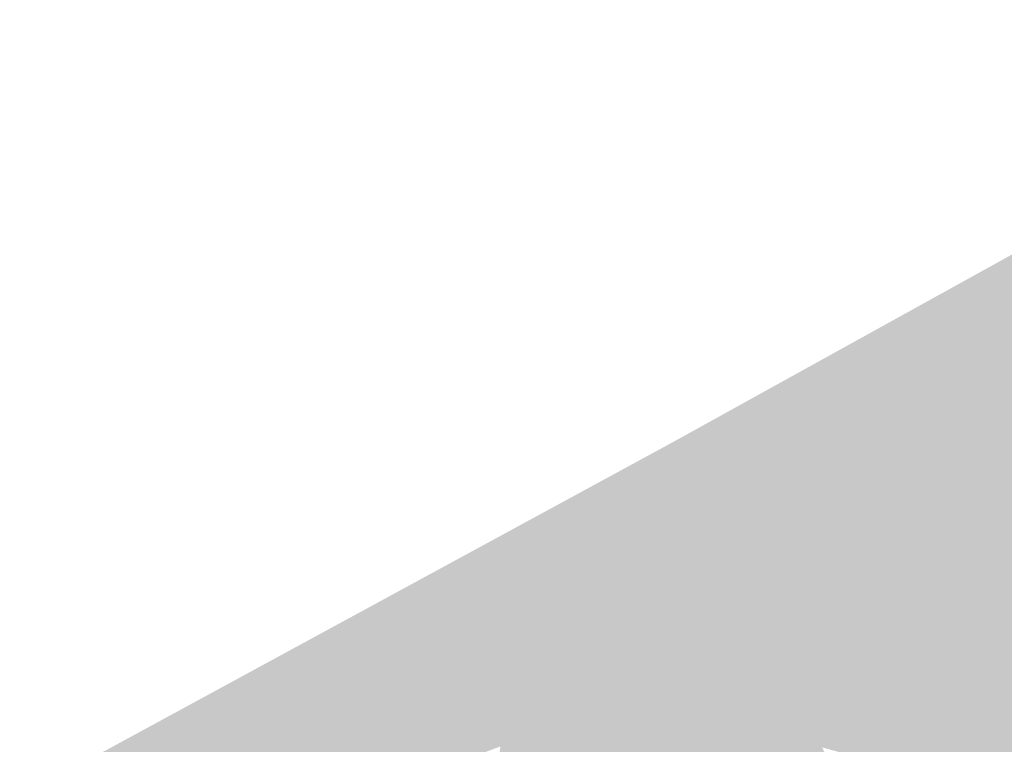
# Model space of a CAD drawing. Header units: metres. Extents: x 164696 to 183842, y 382615 to 387356.
# Tile 67 of 256: x 182557.65 to 182560.53, y 386567.99 to 386570.12. Entities that reach past the tile are written whole.
import ezdxf

# ---------------------------------------------------------------- set-up
doc = ezdxf.new("R2010")
doc.units = ezdxf.units.M
doc.layers.add('C3D-SURFACE_TINSURFACE', color=7, linetype='Continuous')

msp = doc.modelspace()

# ---------------------------------------------------------------- linework, layer by layer
at = {"layer": 'C3D-SURFACE_TINSURFACE', "color": 11, "linetype": 'Continuous', "lineweight": -3, "true_color": 0xff8585}
for points in [[(182559.5617, 386568.8795), (182561.8297, 386570.1042), (182561.7998, 386570.1183)], [(182559.5617, 386568.8795), (182561.5437, 386569.9399), (182561.8297, 386570.1042)], [(182559.5617, 386568.8795), (182561.4343, 386569.8501), (182561.5437, 386569.9399)], [(182559.5617, 386568.8795), (182560.2817, 386569.1453), (182561.4343, 386569.8501)], [(182560.512, 386568.7968), (182560.2817, 386569.1453), (182559.5617, 386568.8795)], [(182560.512, 386568.7968), (182560.7113, 386569.1564), (182560.2817, 386569.1453)], [(182560.512, 386568.7968), (182560.595, 386568.849), (182560.7113, 386569.1564)], [(182558.6713, 386567.9609), (182559.5617, 386568.8795), (182558.545, 386568.3266)], [(182558.587, 386567.8171), (182558.5974, 386567.8197), (182559.5617, 386568.8795)], [(182558.587, 386567.8171), (182559.5617, 386568.8795), (182558.7067, 386567.9698)], [(182558.5974, 386567.8197), (182558.639, 386567.8302), (182559.5617, 386568.8795)], [(182558.6431, 386567.8312), (182559.5617, 386568.8795), (182558.639, 386567.8302)], [(182558.6431, 386567.8312), (182558.9856, 386568.2002), (182559.5617, 386568.8795)], [(182558.7067, 386567.9698), (182559.5617, 386568.8795), (182558.6713, 386567.9609)], [(182558.9624, 386567.9519), (182559.057, 386567.9878), (182559.5617, 386568.8795)], [(182558.9624, 386567.9519), (182559.5617, 386568.8795), (182558.9875, 386568.0004)], [(182558.9875, 386568.0004), (182559.5617, 386568.8795), (182558.9856, 386568.2002)], [(182559.057, 386567.9878), (182559.088, 386568.0014), (182559.5617, 386568.8795)], [(182559.088, 386568.0014), (182559.1189, 386568.015), (182559.5617, 386568.8795)], [(182559.1189, 386568.015), (182559.1499, 386568.0285), (182559.5617, 386568.8795)], [(182559.1499, 386568.0285), (182559.1808, 386568.0421), (182559.5617, 386568.8795)], [(182559.1808, 386568.0421), (182559.2118, 386568.0556), (182559.5617, 386568.8795)], [(182559.2118, 386568.0556), (182559.5905, 386568.8248), (182559.5617, 386568.8795)], [(182560.3755, 386568.6839), (182559.5617, 386568.8795), (182559.5905, 386568.8248)], [(182560.3755, 386568.6839), (182560.4359, 386568.7289), (182559.5617, 386568.8795)], [(182560.4359, 386568.7289), (182560.512, 386568.7968), (182559.5617, 386568.8795)], [(182560.4963, 386568.774), (182560.5915, 386568.8426), (182560.595, 386568.849)], [(182560.4963, 386568.774), (182560.595, 386568.849), (182560.512, 386568.7968)], [(182559.2118, 386568.0556), (182559.3425, 386568.1004), (182559.5905, 386568.8248)], [(182559.3425, 386568.1004), (182559.3879, 386568.1228), (182559.5905, 386568.8248)], [(182559.3879, 386568.1228), (182559.6192, 386568.7702), (182559.5905, 386568.8248)], [(182560.2769, 386568.6141), (182559.5905, 386568.8248), (182559.6192, 386568.7702)], [(182560.2769, 386568.6141), (182560.3151, 386568.6388), (182559.5905, 386568.8248)], [(182560.3151, 386568.6388), (182560.3755, 386568.6839), (182559.5905, 386568.8248)], [(182560.4963, 386568.774), (182560.7952, 386568.5565), (182560.5915, 386568.8426)], [(182560.4359, 386568.7289), (182560.4963, 386568.774), (182560.512, 386568.7968)], [(182559.3879, 386568.1228), (182559.4334, 386568.1451), (182559.6192, 386568.7702)], [(182559.4334, 386568.1451), (182559.6491, 386568.7153), (182559.6192, 386568.7702)], [(182560.2284, 386568.5841), (182559.6192, 386568.7702), (182559.6491, 386568.7153)], [(182560.2284, 386568.5841), (182560.2526, 386568.5991), (182559.6192, 386568.7702)], [(182560.2526, 386568.5991), (182560.2769, 386568.6141), (182559.6192, 386568.7702)], [(182560.4963, 386568.774), (182560.4359, 386568.7289), (182560.9503, 386568.0433)], [(182560.4963, 386568.774), (182560.9885, 386568.0651), (182561.0267, 386568.0868)], [(182560.4963, 386568.774), (182561.0267, 386568.0868), (182560.7952, 386568.5565)], [(182560.4963, 386568.774), (182560.9503, 386568.0433), (182560.9885, 386568.0651)], [(182559.4334, 386568.1451), (182559.4789, 386568.1675), (182559.6491, 386568.7153)], [(182559.4789, 386568.1675), (182559.5243, 386568.1899), (182559.6491, 386568.7153)], [(182559.5243, 386568.1899), (182559.6839, 386568.6489), (182559.6491, 386568.7153)], [(182560.1557, 386568.5391), (182559.6491, 386568.7153), (182559.6839, 386568.6489)], [(182560.1557, 386568.5391), (182560.18, 386568.5541), (182559.6491, 386568.7153)], [(182560.18, 386568.5541), (182560.2042, 386568.5691), (182559.6491, 386568.7153)], [(182560.2284, 386568.5841), (182559.6491, 386568.7153), (182560.2042, 386568.5691)], [(182560.3755, 386568.6839), (182560.8738, 386567.9998), (182560.4359, 386568.7289)], [(182560.4359, 386568.7289), (182560.9121, 386568.0216), (182560.9503, 386568.0433)], [(182560.4359, 386568.7289), (182560.8738, 386567.9998), (182560.9121, 386568.0216)], [(182560.3151, 386568.6388), (182560.8738, 386567.9998), (182560.3755, 386568.6839)], [(182559.5243, 386568.1899), (182559.6993, 386568.615), (182559.6839, 386568.6489)], [(182560.1073, 386568.5091), (182559.6839, 386568.6489), (182559.6993, 386568.615)], [(182560.1073, 386568.5091), (182560.1315, 386568.5241), (182559.6839, 386568.6489)], [(182560.1315, 386568.5241), (182560.1557, 386568.5391), (182559.6839, 386568.6489)], [(182559.5243, 386568.1899), (182559.7159, 386568.5756), (182559.6993, 386568.615)], [(182560.0588, 386568.4791), (182559.6993, 386568.615), (182559.7159, 386568.5756)], [(182560.083, 386568.4941), (182559.6993, 386568.615), (182560.0588, 386568.4791)], [(182560.083, 386568.4941), (182560.1073, 386568.5091), (182559.6993, 386568.615)], [(182560.3151, 386568.6388), (182560.2769, 386568.6141), (182560.6592, 386567.8734)], [(182560.3151, 386568.6388), (182560.6592, 386567.8734), (182560.8738, 386567.9998)], [(182560.2284, 386568.5841), (182560.6592, 386567.8734), (182560.2526, 386568.5991)], [(182560.2769, 386568.6141), (182560.2526, 386568.5991), (182560.6592, 386567.8734)], [(182559.5243, 386568.1899), (182559.5974, 386568.2174), (182559.7159, 386568.5756)], [(182559.5974, 386568.2174), (182559.6262, 386568.2349), (182559.7159, 386568.5756)], [(182559.6262, 386568.2349), (182559.7325, 386568.5363), (182559.7159, 386568.5756)], [(182559.9929, 386568.4455), (182559.7159, 386568.5756), (182559.7325, 386568.5363)], [(182560.0346, 386568.4641), (182559.7159, 386568.5756), (182559.9929, 386568.4455)], [(182560.0346, 386568.4641), (182560.0588, 386568.4791), (182559.7159, 386568.5756)], [(182560.2042, 386568.5691), (182560.18, 386568.5541), (182560.6592, 386567.8734)], [(182560.2284, 386568.5841), (182560.2042, 386568.5691), (182560.6592, 386567.8734)], [(182559.6262, 386568.2349), (182559.655, 386568.2525), (182559.7325, 386568.5363)], [(182559.655, 386568.2525), (182559.749, 386568.4969), (182559.7325, 386568.5363)], [(182559.9929, 386568.4455), (182559.7325, 386568.5363), (182559.749, 386568.4969)], [(182560.1557, 386568.5391), (182560, 386567.9847), (182560.5802, 386567.8235)], [(182560.1315, 386568.5241), (182560, 386567.9847), (182560.1557, 386568.5391)], [(182560.18, 386568.5541), (182560.1557, 386568.5391), (182560.5802, 386567.8235)], [(182560.18, 386568.5541), (182560.5802, 386567.8235), (182560.6592, 386567.8734)], [(182560.083, 386568.4941), (182559.9613, 386568.0617), (182560.1073, 386568.5091)], [(182560.1073, 386568.5091), (182559.9613, 386568.0617), (182559.9807, 386568.0232)], [(182560.1073, 386568.5091), (182559.9807, 386568.0232), (182560.1315, 386568.5241)], [(182560.1315, 386568.5241), (182559.9807, 386568.0232), (182560, 386567.9847)], [(182559.655, 386568.2525), (182559.7582, 386568.4605), (182559.749, 386568.4969)], [(182559.9929, 386568.4455), (182559.749, 386568.4969), (182559.7582, 386568.4605)], [(182559.942, 386568.1003), (182560.0588, 386568.4791), (182560.0346, 386568.4641)], [(182559.942, 386568.1003), (182559.9613, 386568.0617), (182560.0588, 386568.4791)], [(182559.9613, 386568.0617), (182560.083, 386568.4941), (182560.0588, 386568.4791)], [(182559.655, 386568.2525), (182559.6837, 386568.27), (182559.7582, 386568.4605)], [(182559.6837, 386568.27), (182559.7125, 386568.2876), (182559.7582, 386568.4605)], [(182559.7413, 386568.3051), (182559.7582, 386568.4605), (182559.7125, 386568.2876)], [(182559.7413, 386568.3051), (182559.7769, 386568.4246), (182559.7582, 386568.4605)], [(182559.9929, 386568.4455), (182559.7582, 386568.4605), (182559.7769, 386568.4246)], [(182559.854, 386568.3678), (182559.9929, 386568.4455), (182559.7769, 386568.4246)], [(182559.854, 386568.3678), (182559.8539, 386568.276), (182559.9929, 386568.4455)], [(182559.9929, 386568.4455), (182559.8539, 386568.276), (182559.8776, 386568.2293)], [(182559.9929, 386568.4455), (182559.8776, 386568.2293), (182559.9014, 386568.1826)], [(182560.0346, 386568.4641), (182559.9929, 386568.4455), (182559.9014, 386568.1826)], [(182560.0346, 386568.4641), (182559.9014, 386568.1826), (182559.9226, 386568.1388)], [(182559.942, 386568.1003), (182560.0346, 386568.4641), (182559.9226, 386568.1388)], [(182559.7413, 386568.3051), (182559.77, 386568.3227), (182559.7769, 386568.4246)], [(182559.77, 386568.3227), (182559.7956, 386568.3888), (182559.7769, 386568.4246)], [(182559.854, 386568.3678), (182559.7769, 386568.4246), (182559.7956, 386568.3888)], [(182559.77, 386568.3227), (182559.8143, 386568.3529), (182559.7956, 386568.3888)], [(182559.854, 386568.3678), (182559.7956, 386568.3888), (182559.8143, 386568.3529)], [(182559.854, 386568.3678), (182559.8143, 386568.3529), (182559.8301, 386568.3226)], [(182559.854, 386568.3678), (182559.8301, 386568.3226), (182559.8539, 386568.276)], [(182559.77, 386568.3227), (182559.8301, 386568.3226), (182559.8143, 386568.3529)], [(182559.7413, 386568.3051), (182559.7125, 386568.2876), (182559.8539, 386568.276)], [(182559.7413, 386568.3051), (182559.8539, 386568.276), (182559.77, 386568.3227)], [(182559.77, 386568.3227), (182559.8539, 386568.276), (182559.8301, 386568.3226)], [(182559.9014, 386568.1826), (182559.6837, 386568.27), (182559.655, 386568.2525)], [(182559.6837, 386568.27), (182559.8776, 386568.2293), (182559.7125, 386568.2876)], [(182559.9014, 386568.1826), (182559.8776, 386568.2293), (182559.6837, 386568.27)], [(182559.7125, 386568.2876), (182559.8776, 386568.2293), (182559.8539, 386568.276)], [(182559.9014, 386568.1826), (182559.655, 386568.2525), (182559.6262, 386568.2349)], [(182559.5243, 386568.1899), (182559.5687, 386568.1998), (182559.5974, 386568.2174)], [(182559.942, 386568.1003), (182559.5974, 386568.2174), (182559.5687, 386568.1998)], [(182559.9226, 386568.1388), (182559.6262, 386568.2349), (182559.5974, 386568.2174)], [(182559.942, 386568.1003), (182559.9226, 386568.1388), (182559.5974, 386568.2174)], [(182559.9226, 386568.1388), (182559.9014, 386568.1826), (182559.6262, 386568.2349)], [(182559.4789, 386568.1675), (182559.5687, 386568.1998), (182559.5243, 386568.1899)], [(182560, 386567.9847), (182559.5687, 386568.1998), (182559.4789, 386568.1675)], [(182559.9613, 386568.0617), (182559.942, 386568.1003), (182559.5687, 386568.1998)], [(182559.9807, 386568.0232), (182559.9613, 386568.0617), (182559.5687, 386568.1998)], [(182560, 386567.9847), (182559.9807, 386568.0232), (182559.5687, 386568.1998)], [(182560.0227, 386567.9331), (182559.4789, 386568.1675), (182559.4334, 386568.1451)], [(182560.0227, 386567.9331), (182560, 386567.9847), (182559.4789, 386568.1675)], [(182559.4334, 386568.1451), (182559.3879, 386568.1228), (182559.8535, 386567.3949)], [(182560.0227, 386567.9331), (182559.4334, 386568.1451), (182559.8535, 386567.3949)], [(182559.2118, 386568.0556), (182559.297, 386568.0781), (182559.3425, 386568.1004)], [(182559.3425, 386568.1004), (182559.297, 386568.0781), (182559.7356, 386567.3237)], [(182559.3879, 386568.1228), (182559.3425, 386568.1004), (182559.7668, 386567.3413)], [(182559.3425, 386568.1004), (182559.7356, 386567.3237), (182559.7668, 386567.3413)], [(182559.3879, 386568.1228), (182559.798, 386567.3588), (182559.8535, 386567.3949)], [(182559.3879, 386568.1228), (182559.7668, 386567.3413), (182559.798, 386567.3588)], [(182559.2118, 386568.0556), (182559.2515, 386568.0557), (182559.297, 386568.0781)], [(182559.297, 386568.0781), (182559.2515, 386568.0557), (182559.6731, 386567.2887)], [(182559.297, 386568.0781), (182559.7044, 386567.3062), (182559.7356, 386567.3237)], [(182559.297, 386568.0781), (182559.6731, 386567.2887), (182559.7044, 386567.3062)], [(182559.1499, 386568.0285), (182559.0076, 386567.5578), (182559.2515, 386568.0557)], [(182559.2515, 386568.0557), (182559.0076, 386567.5578), (182559.0263, 386567.5308)], [(182559.2515, 386568.0557), (182559.0263, 386567.5308), (182559.045, 386567.5037)], [(182559.2515, 386568.0557), (182559.045, 386567.5037), (182559.0637, 386567.4767)], [(182559.2515, 386568.0557), (182559.0637, 386567.4767), (182559.0824, 386567.4496)], [(182559.2515, 386568.0557), (182559.0824, 386567.4496), (182559.6731, 386567.2887)], [(182559.1499, 386568.0285), (182559.2515, 386568.0557), (182559.1808, 386568.0421)], [(182559.1808, 386568.0421), (182559.2515, 386568.0557), (182559.2118, 386568.0556)], [(182559.088, 386568.0014), (182558.9889, 386567.5848), (182559.1189, 386568.015)], [(182559.1189, 386568.015), (182558.9889, 386567.5848), (182559.0076, 386567.5578)], [(182559.1189, 386568.015), (182559.0076, 386567.5578), (182559.1499, 386568.0285)], [(182559.057, 386567.9878), (182558.9889, 386567.5848), (182559.088, 386568.0014)]]:
    msp.add_solid(points, dxfattribs=at)
at = {"layer": 'C3D-SURFACE_TINSURFACE', "color": 1, "linetype": 'Continuous', "lineweight": -3, "true_color": 0xe60000}
for points in [[(182561.4343, 386569.8501), (182560.2817, 386569.1453), (182560.8139, 386569.3417)], [(182560.2817, 386569.1453), (182560.7113, 386569.1564), (182560.8139, 386569.3417)]]:
    msp.add_solid(points, dxfattribs=at)
at = {"layer": 'C3D-SURFACE_TINSURFACE', "color": 61, "linetype": 'Continuous', "lineweight": -3, "true_color": 0xe4eb6b}
for points in [[(182557.6479, 386567.8388), (182558.6713, 386567.9609), (182558.545, 386568.3266)], [(182558.6806, 386567.8406), (182558.9856, 386568.2002), (182558.6431, 386567.8312)], [(182558.6806, 386567.8406), (182558.9875, 386568.0004), (182558.9856, 386568.2002)], [(182558.6806, 386567.8406), (182558.9538, 386567.9487), (182558.9875, 386568.0004)], [(182558.9538, 386567.9487), (182558.9624, 386567.9519), (182558.9875, 386568.0004)]]:
    msp.add_solid(points, dxfattribs=at)

doc.saveas('drawing.dxf')
